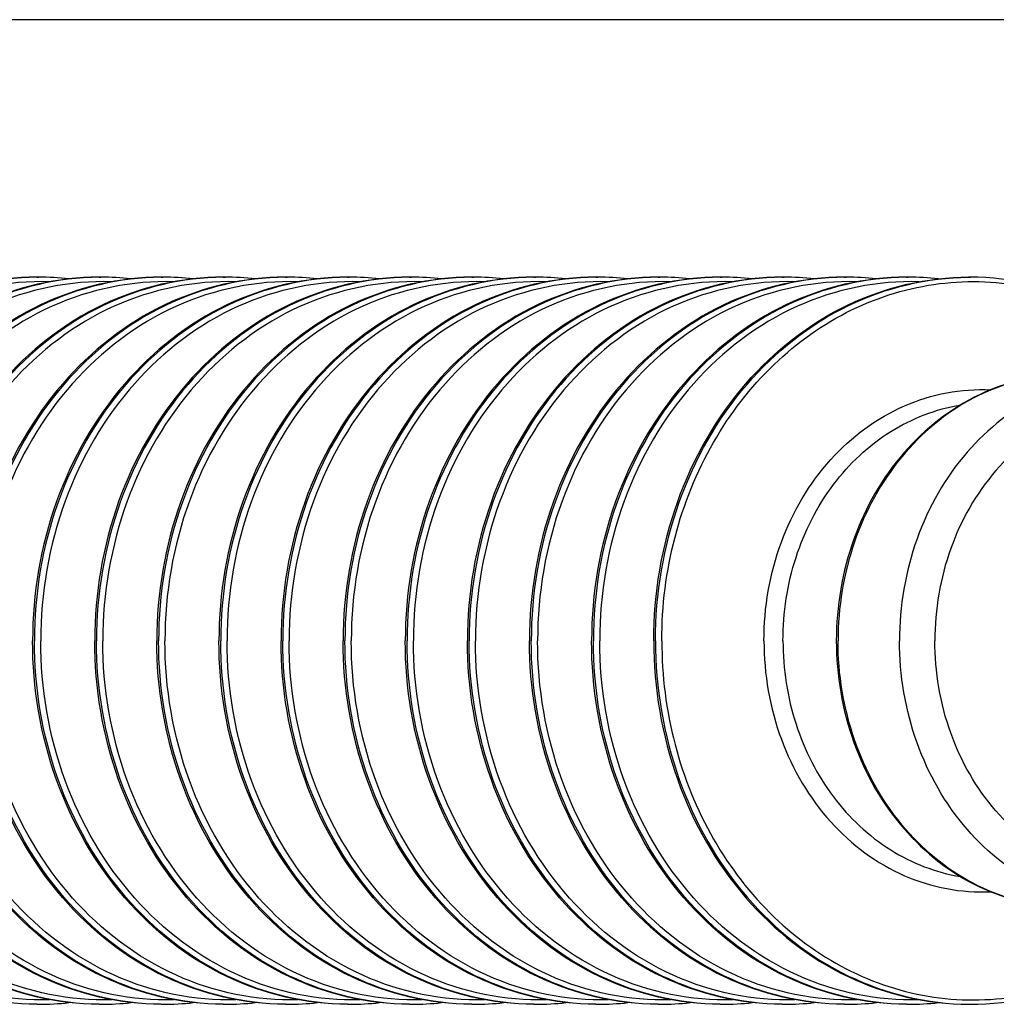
# Model space of a CAD drawing. Header units: metres. Extents: x 70279.8 to 70377.7, y 409251.8 to 409331.5.
# Tile 120 of 244: x 70313.38 to 70313.758, y 409314.969 to 409315.35. Entities that reach past the tile are written whole.
import ezdxf

# ---------------------------------------------------------------- set-up
doc = ezdxf.new("R2010")
doc.units = ezdxf.units.M

# ---------------------------------------------------------------- blocks, each defined once
blk = doc.blocks.new('PASS UNIT_20170322')
at = {"linetype": 'Continuous'}
for p, q in [((6193, -883.62), (6193, -884.3)), ((6474, -883.62), (6474, -884.3)), ((6193, -907.62), (6193, -908.3)), ((6474, -907.62), (6474, -908.3)), ((6193, -931.62), (6193, -932.3)), ((6474, -931.62), (6474, -932.3)), ((6193, -955.62), (6193, -956.3)), ((6474, -955.62), (6474, -956.3)), ((6193, -979.62), (6193, -980.3)), ((6474, -979.62), (6474, -980.3)), ((6193, -1003.62), (6193, -1004.3)), ((6474, -1003.62), (6474, -1004.3)), ((6193, -1027.62), (6193, -1028.3)), ((6474, -1027.62), (6474, -1028.3)), ((6193, -1051.62), (6193, -1052.3)), ((6474, -1051.62), (6474, -1052.3)), ((6193, -1075.62), (6193, -1076.3)), ((6474, -1075.62), (6474, -1076.3)), ((6193, -1099.62), (6193, -1100.3)), ((6474, -1099.62), (6474, -1100.3)), ((6193, -1123.62), (6193, -1124.3)), ((6474, -1123.62), (6474, -1124.3)), ((6193, -1147.62), (6193, -1148.3)), ((6474, -1147.62), (6474, -1148.3)), ((6193, -1171.62), (6193, -1172.3)), ((6474, -1171.62), (6474, -1172.3)), ((6193, -1195.62), (6193, -1196.3)), ((6474, -1195.62), (6474, -1196.3)), ((6193, -1219.62), (6193, -1220.3)), ((6474, -1219.62), (6474, -1220.3)), ((6193, -1243.62), (6193, -1244.3)), ((6474, -1243.62), (6474, -1244.3))]:
    blk.add_line(p, q, dxfattribs=at)
for centre, radius, start, end in [((6298.33, -884.3), 105.33, 179.6289, 180), ((6299.11, -884.29), 106.11, 180.0047, 186.3212), ((6367.89, -884.29), 106.11, 353.6787, 359.9953), ((6368.67, -884.3), 105.33, 0, 0.3711), ((6298.33, -908.3), 105.33, 179.6289, 180), ((6299.11, -908.29), 106.11, 180.0047, 186.3213), ((6367.89, -908.29), 106.11, 353.6787, 359.9953), ((6368.67, -908.3), 105.33, 0, 0.3711), ((6298.33, -932.3), 105.33, 179.6289, 180), ((6368.67, -932.3), 105.33, 0, 0.3711), ((6299.11, -932.29), 106.11, 180.0047, 186.3213), ((6367.89, -932.29), 106.11, 353.6787, 359.9953), ((6298.33, -956.3), 105.33, 179.6289, 180), ((6299.11, -956.29), 106.11, 180.0047, 186.3213), ((6367.89, -956.29), 106.11, 353.6787, 359.9953), ((6368.67, -956.3), 105.33, 0, 0.3711), ((6298.33, -980.3), 105.33, 179.6289, 180), ((6299.11, -980.29), 106.11, 180.0047, 186.3213), ((6367.89, -980.29), 106.11, 353.6787, 359.9953), ((6368.67, -980.3), 105.33, 0, 0.3711), ((6298.33, -1004.3), 105.33, 179.6289, 180), ((6299.11, -1004.29), 106.11, 180.0047, 186.3213), ((6367.89, -1004.29), 106.11, 353.6787, 359.9953), ((6368.67, -1004.3), 105.33, 0, 0.3711), ((6298.33, -1028.3), 105.33, 179.6289, 180), ((6299.11, -1028.29), 106.11, 180.0047, 186.3211), ((6367.89, -1028.29), 106.11, 353.6789, 359.9953), ((6368.67, -1028.3), 105.33, 0, 0.3711), ((6298.33, -1052.3), 105.33, 179.6289, 180), ((6299.11, -1052.29), 106.11, 180.0047, 186.3211), ((6367.89, -1052.29), 106.11, 353.6789, 359.9953), ((6368.67, -1052.3), 105.33, 0, 0.3711), ((6298.33, -1076.3), 105.33, 179.6289, 180), ((6299.11, -1076.29), 106.11, 180.0047, 186.3211), ((6367.89, -1076.29), 106.11, 353.6789, 359.9953), ((6368.67, -1076.3), 105.33, 0, 0.3711), ((6298.33, -1100.3), 105.33, 179.6289, 180), ((6368.67, -1100.3), 105.33, 0, 0.3711), ((6299.11, -1100.29), 106.11, 180.0047, 186.3211), ((6367.89, -1100.29), 106.11, 353.6789, 359.9953), ((6298.33, -1124.3), 105.33, 179.6289, 180), ((6299.11, -1124.29), 106.11, 180.0047, 186.3211), ((6367.89, -1124.29), 106.11, 353.6789, 359.9953), ((6368.67, -1124.3), 105.33, 0, 0.3711), ((6298.33, -1148.3), 105.33, 179.6289, 180), ((6299.11, -1148.29), 106.11, 180.0047, 186.3211), ((6367.89, -1148.29), 106.11, 353.6789, 359.9953), ((6368.67, -1148.3), 105.33, 0, 0.3711), ((6298.33, -1172.3), 105.33, 179.6289, 180), ((6368.67, -1172.3), 105.33, 0, 0.3711), ((6299.11, -1172.29), 106.11, 180.0047, 186.3214), ((6367.89, -1172.29), 106.11, 353.6785, 359.9953), ((6298.33, -1196.3), 105.33, 179.6289, 180), ((6299.11, -1196.29), 106.11, 180.0047, 186.3214), ((6367.89, -1196.29), 106.11, 353.6785, 359.9953), ((6368.67, -1196.3), 105.33, 0, 0.3711), ((6298.33, -1220.3), 105.33, 179.6289, 180), ((6299.11, -1220.29), 106.11, 180.0047, 186.3214), ((6367.89, -1220.29), 106.11, 353.6785, 359.9953), ((6368.67, -1220.3), 105.33, 0, 0.3711), ((6298.33, -1244.3), 105.33, 179.6289, 180), ((6368.67, -1244.3), 105.33, 0, 0.3711)]:
    blk.add_arc(centre, radius, start, end, dxfattribs=at)
for points, knots in [([(6193, -883.62), (6193, -867.69), (6200.74, -834.74), (6232.73, -794.39), (6279.26, -768), (6315.31, -761.94), (6333.5, -761.94)], [0, 0, 0, 0, 0.233218, 0.4766, 0.733672, 1, 1, 1, 1]), ([(6193, -883.62), (6193.11, -867.75), (6201, -834.95), (6233.02, -794.86), (6279.45, -768.64), (6315.38, -762.63), (6333.5, -762.63)], [0, 0, 0, 0, 0.233228, 0.476664, 0.733735, 1, 1, 1, 1]), ([(6474, -883.62), (6474, -867.69), (6466.26, -834.74), (6434.27, -794.39), (6387.74, -768), (6351.69, -761.94), (6333.5, -761.94)], [0, 0, 0, 0, 0.233218, 0.4766, 0.733672, 1, 1, 1, 1]), ([(6474, -883.62), (6473.89, -867.75), (6466, -834.95), (6433.98, -794.86), (6387.55, -768.64), (6351.62, -762.63), (6333.5, -762.63)], [0, 0, 0, 0, 0.233228, 0.476664, 0.733735, 1, 1, 1, 1]), ([(6194.74, -888.5), (6194.24, -872.53), (6201.11, -839.23), (6232.54, -798.18), (6279.03, -771.26), (6315.23, -765.07), (6333.5, -765.07)], [0, 0, 0, 0, 0.233186, 0.47631, 0.733381, 1, 1, 1, 1]), ([(6472.26, -888.5), (6472.76, -872.53), (6465.89, -839.23), (6434.46, -798.18), (6387.97, -771.26), (6351.77, -765.07), (6333.5, -765.07)], [0, 0, 0, 0, 0.233186, 0.47631, 0.733381, 1, 1, 1, 1]), ([(6193, -907.62), (6193, -891.69), (6200.74, -858.74), (6232.73, -818.39), (6279.26, -792), (6315.31, -785.94), (6333.5, -785.94)], [0, 0, 0, 0, 0.233218, 0.4766, 0.733672, 1, 1, 1, 1]), ([(6193, -907.62), (6193.11, -891.75), (6201, -858.95), (6233.02, -818.86), (6279.45, -792.64), (6315.38, -786.63), (6333.5, -786.63)], [0, 0, 0, 0, 0.233228, 0.476664, 0.733735, 1, 1, 1, 1]), ([(6474, -907.62), (6474, -891.69), (6466.26, -858.74), (6434.27, -818.39), (6387.74, -792), (6351.69, -785.94), (6333.5, -785.94)], [0, 0, 0, 0, 0.233218, 0.4766, 0.733672, 1, 1, 1, 1]), ([(6474, -907.62), (6473.89, -891.75), (6466, -858.95), (6433.98, -818.86), (6387.55, -792.64), (6351.62, -786.63), (6333.5, -786.63)], [0, 0, 0, 0, 0.233228, 0.476664, 0.733735, 1, 1, 1, 1]), ([(6194.74, -912.5), (6194.24, -896.53), (6201.11, -863.23), (6232.54, -822.18), (6279.03, -795.26), (6315.23, -789.07), (6333.5, -789.07)], [0, 0, 0, 0, 0.233186, 0.47631, 0.733381, 1, 1, 1, 1]), ([(6472.26, -912.5), (6472.76, -896.53), (6465.89, -863.23), (6434.46, -822.18), (6387.97, -795.26), (6351.77, -789.07), (6333.5, -789.07)], [0, 0, 0, 0, 0.233186, 0.47631, 0.733381, 1, 1, 1, 1]), ([(6193, -931.62), (6193, -915.69), (6200.74, -882.74), (6232.73, -842.39), (6279.26, -816), (6315.31, -809.94), (6333.5, -809.94)], [0, 0, 0, 0, 0.233218, 0.4766, 0.733672, 1, 1, 1, 1]), ([(6474, -931.62), (6474, -915.69), (6466.26, -882.74), (6434.27, -842.39), (6387.74, -816), (6351.69, -809.94), (6333.5, -809.94)], [0, 0, 0, 0, 0.233218, 0.4766, 0.733672, 1, 1, 1, 1]), ([(6193, -931.62), (6193.11, -915.75), (6201, -882.95), (6233.02, -842.86), (6279.45, -816.64), (6315.38, -810.63), (6333.5, -810.63)], [0, 0, 0, 0, 0.233228, 0.476664, 0.733735, 1, 1, 1, 1]), ([(6194.74, -936.5), (6194.24, -920.53), (6201.11, -887.23), (6232.54, -846.18), (6279.03, -819.26), (6315.23, -813.07), (6333.5, -813.07)], [0, 0, 0, 0, 0.233186, 0.47631, 0.733381, 1, 1, 1, 1]), ([(6474, -931.62), (6473.89, -915.75), (6466, -882.95), (6433.98, -842.86), (6387.55, -816.64), (6351.62, -810.63), (6333.5, -810.63)], [0, 0, 0, 0, 0.233228, 0.476664, 0.733735, 1, 1, 1, 1]), ([(6472.26, -936.5), (6472.76, -920.53), (6465.89, -887.23), (6434.46, -846.18), (6387.97, -819.26), (6351.77, -813.07), (6333.5, -813.07)], [0, 0, 0, 0, 0.233186, 0.47631, 0.733381, 1, 1, 1, 1]), ([(6193, -955.62), (6193, -939.69), (6200.74, -906.74), (6232.73, -866.39), (6279.26, -840), (6315.31, -833.94), (6333.5, -833.94)], [0, 0, 0, 0, 0.233218, 0.4766, 0.733672, 1, 1, 1, 1]), ([(6193, -955.62), (6193.11, -939.75), (6201, -906.95), (6233.02, -866.86), (6279.45, -840.64), (6315.38, -834.63), (6333.5, -834.63)], [0, 0, 0, 0, 0.233228, 0.476664, 0.733735, 1, 1, 1, 1]), ([(6194.74, -960.5), (6194.24, -944.53), (6201.11, -911.23), (6232.54, -870.18), (6279.03, -843.26), (6315.23, -837.07), (6333.5, -837.07)], [0, 0, 0, 0, 0.233186, 0.47631, 0.733381, 1, 1, 1, 1]), ([(6474, -955.62), (6474, -939.69), (6466.26, -906.74), (6434.27, -866.39), (6387.74, -840), (6351.69, -833.94), (6333.5, -833.94)], [0, 0, 0, 0, 0.233218, 0.4766, 0.733672, 1, 1, 1, 1]), ([(6474, -955.62), (6473.89, -939.75), (6466, -906.95), (6433.98, -866.86), (6387.55, -840.64), (6351.62, -834.63), (6333.5, -834.63)], [0, 0, 0, 0, 0.233228, 0.476664, 0.733735, 1, 1, 1, 1]), ([(6472.26, -960.5), (6472.76, -944.53), (6465.89, -911.23), (6434.46, -870.18), (6387.97, -843.26), (6351.77, -837.07), (6333.5, -837.07)], [0, 0, 0, 0, 0.233186, 0.47631, 0.733381, 1, 1, 1, 1]), ([(6193, -979.62), (6193, -963.69), (6200.74, -930.74), (6232.73, -890.39), (6279.26, -864), (6315.31, -857.94), (6333.5, -857.94)], [0, 0, 0, 0, 0.233218, 0.4766, 0.733672, 1, 1, 1, 1]), ([(6193, -979.62), (6193.11, -963.75), (6201, -930.95), (6233.02, -890.86), (6279.45, -864.64), (6315.38, -858.63), (6333.5, -858.63)], [0, 0, 0, 0, 0.233228, 0.476664, 0.733735, 1, 1, 1, 1]), ([(6474, -979.62), (6474, -963.69), (6466.26, -930.74), (6434.27, -890.39), (6387.74, -864), (6351.69, -857.94), (6333.5, -857.94)], [0, 0, 0, 0, 0.233218, 0.4766, 0.733672, 1, 1, 1, 1]), ([(6474, -979.62), (6473.89, -963.75), (6466, -930.95), (6433.98, -890.86), (6387.55, -864.64), (6351.62, -858.63), (6333.5, -858.63)], [0, 0, 0, 0, 0.233228, 0.476664, 0.733735, 1, 1, 1, 1]), ([(6194.74, -984.5), (6194.24, -968.53), (6201.11, -935.23), (6232.54, -894.18), (6279.03, -867.26), (6315.23, -861.07), (6333.5, -861.07)], [0, 0, 0, 0, 0.233186, 0.47631, 0.733381, 1, 1, 1, 1]), ([(6472.26, -984.5), (6472.76, -968.53), (6465.89, -935.23), (6434.46, -894.18), (6387.97, -867.26), (6351.77, -861.07), (6333.5, -861.07)], [0, 0, 0, 0, 0.233186, 0.47631, 0.733381, 1, 1, 1, 1]), ([(6193, -1003.62), (6193, -987.69), (6200.74, -954.74), (6232.73, -914.39), (6279.26, -888), (6315.31, -881.94), (6333.5, -881.94)], [0, 0, 0, 0, 0.233218, 0.4766, 0.733672, 1, 1, 1, 1]), ([(6193, -1003.62), (6193.11, -987.75), (6201, -954.95), (6233.02, -914.86), (6279.45, -888.64), (6315.38, -882.63), (6333.5, -882.63)], [0, 0, 0, 0, 0.233228, 0.476664, 0.733735, 1, 1, 1, 1]), ([(6474, -1003.62), (6474, -987.69), (6466.26, -954.74), (6434.27, -914.39), (6387.74, -888), (6351.69, -881.94), (6333.5, -881.94)], [0, 0, 0, 0, 0.233218, 0.4766, 0.733672, 1, 1, 1, 1]), ([(6474, -1003.62), (6473.89, -987.75), (6466, -954.95), (6433.98, -914.86), (6387.55, -888.64), (6351.62, -882.63), (6333.5, -882.63)], [0, 0, 0, 0, 0.233228, 0.476664, 0.733735, 1, 1, 1, 1]), ([(6194.74, -1008.5), (6194.24, -992.53), (6201.11, -959.23), (6232.54, -918.18), (6279.03, -891.26), (6315.23, -885.07), (6333.5, -885.07)], [0, 0, 0, 0, 0.233186, 0.47631, 0.733381, 1, 1, 1, 1]), ([(6472.26, -1008.5), (6472.76, -992.53), (6465.89, -959.23), (6434.46, -918.18), (6387.97, -891.26), (6351.77, -885.07), (6333.5, -885.07)], [0, 0, 0, 0, 0.233186, 0.47631, 0.733381, 1, 1, 1, 1]), ([(6193, -1027.62), (6193, -1011.69), (6200.74, -978.74), (6232.73, -938.39), (6279.26, -912), (6315.31, -905.94), (6333.5, -905.94)], [0, 0, 0, 0, 0.233218, 0.4766, 0.733672, 1, 1, 1, 1]), ([(6193, -1027.62), (6193.11, -1011.75), (6201, -978.95), (6233.02, -938.86), (6279.45, -912.64), (6315.38, -906.63), (6333.5, -906.63)], [0, 0, 0, 0, 0.233228, 0.476664, 0.733735, 1, 1, 1, 1]), ([(6194.74, -1032.5), (6194.24, -1016.53), (6201.11, -983.23), (6232.54, -942.18), (6279.03, -915.26), (6315.23, -909.07), (6333.5, -909.07)], [0, 0, 0, 0, 0.233186, 0.47631, 0.733381, 1, 1, 1, 1]), ([(6474, -1027.62), (6474, -1011.69), (6466.26, -978.74), (6434.27, -938.39), (6387.74, -912), (6351.69, -905.94), (6333.5, -905.94)], [0, 0, 0, 0, 0.233218, 0.4766, 0.733672, 1, 1, 1, 1]), ([(6474, -1027.62), (6473.89, -1011.75), (6466, -978.95), (6433.98, -938.86), (6387.55, -912.64), (6351.62, -906.63), (6333.5, -906.63)], [0, 0, 0, 0, 0.233228, 0.476664, 0.733735, 1, 1, 1, 1]), ([(6472.26, -1032.5), (6472.76, -1016.53), (6465.89, -983.23), (6434.46, -942.18), (6387.97, -915.26), (6351.77, -909.07), (6333.5, -909.07)], [0, 0, 0, 0, 0.233186, 0.47631, 0.733381, 1, 1, 1, 1]), ([(6193, -1051.62), (6193, -1035.69), (6200.74, -1002.74), (6232.73, -962.39), (6279.26, -936), (6315.31, -929.94), (6333.5, -929.94)], [0, 0, 0, 0, 0.233218, 0.4766, 0.733672, 1, 1, 1, 1]), ([(6193, -1051.62), (6193.11, -1035.75), (6201, -1002.95), (6233.02, -962.86), (6279.45, -936.64), (6315.38, -930.63), (6333.5, -930.63)], [0, 0, 0, 0, 0.233228, 0.476664, 0.733735, 1, 1, 1, 1]), ([(6474, -1051.62), (6474, -1035.69), (6466.26, -1002.74), (6434.27, -962.39), (6387.74, -936), (6351.69, -929.94), (6333.5, -929.94)], [0, 0, 0, 0, 0.233218, 0.4766, 0.733672, 1, 1, 1, 1]), ([(6474, -1051.62), (6473.89, -1035.75), (6466, -1002.95), (6433.98, -962.86), (6387.55, -936.64), (6351.62, -930.63), (6333.5, -930.63)], [0, 0, 0, 0, 0.233228, 0.476664, 0.733735, 1, 1, 1, 1]), ([(6194.74, -1056.5), (6194.24, -1040.53), (6201.11, -1007.23), (6232.54, -966.18), (6279.03, -939.26), (6315.23, -933.07), (6333.5, -933.07)], [0, 0, 0, 0, 0.233186, 0.47631, 0.733381, 1, 1, 1, 1]), ([(6472.26, -1056.5), (6472.76, -1040.53), (6465.89, -1007.23), (6434.46, -966.18), (6387.97, -939.26), (6351.77, -933.07), (6333.5, -933.07)], [0, 0, 0, 0, 0.233186, 0.47631, 0.733381, 1, 1, 1, 1]), ([(6193, -1075.62), (6193, -1059.69), (6200.74, -1026.74), (6232.73, -986.39), (6279.26, -960), (6315.31, -953.94), (6333.5, -953.94)], [0, 0, 0, 0, 0.233218, 0.4766, 0.733672, 1, 1, 1, 1]), ([(6193, -1075.62), (6193.11, -1059.75), (6201, -1026.95), (6233.02, -986.86), (6279.45, -960.64), (6315.38, -954.63), (6333.5, -954.63)], [0, 0, 0, 0, 0.233228, 0.476664, 0.733735, 1, 1, 1, 1]), ([(6474, -1075.62), (6474, -1059.69), (6466.26, -1026.74), (6434.27, -986.39), (6387.74, -960), (6351.69, -953.94), (6333.5, -953.94)], [0, 0, 0, 0, 0.233218, 0.4766, 0.733672, 1, 1, 1, 1]), ([(6474, -1075.62), (6473.89, -1059.75), (6466, -1026.95), (6433.98, -986.86), (6387.55, -960.64), (6351.62, -954.63), (6333.5, -954.63)], [0, 0, 0, 0, 0.233228, 0.476664, 0.733735, 1, 1, 1, 1]), ([(6194.74, -1080.5), (6194.24, -1064.53), (6201.11, -1031.23), (6232.54, -990.18), (6279.03, -963.26), (6315.23, -957.07), (6333.5, -957.07)], [0, 0, 0, 0, 0.233186, 0.47631, 0.733381, 1, 1, 1, 1]), ([(6472.26, -1080.5), (6472.76, -1064.53), (6465.89, -1031.23), (6434.46, -990.18), (6387.97, -963.26), (6351.77, -957.07), (6333.5, -957.07)], [0, 0, 0, 0, 0.233186, 0.47631, 0.733381, 1, 1, 1, 1]), ([(6193, -1099.62), (6193, -1083.69), (6200.74, -1050.74), (6232.73, -1010.39), (6279.26, -984), (6315.31, -977.94), (6333.5, -977.94)], [0, 0, 0, 0, 0.233218, 0.4766, 0.733672, 1, 1, 1, 1]), ([(6193, -1099.62), (6193.11, -1083.75), (6201, -1050.95), (6233.02, -1010.86), (6279.45, -984.64), (6315.38, -978.63), (6333.5, -978.63)], [0, 0, 0, 0, 0.233228, 0.476664, 0.733735, 1, 1, 1, 1]), ([(6194.74, -1104.5), (6194.24, -1088.53), (6201.11, -1055.23), (6232.54, -1014.18), (6279.03, -987.26), (6315.23, -981.07), (6333.5, -981.07)], [0, 0, 0, 0, 0.233186, 0.47631, 0.733381, 1, 1, 1, 1]), ([(6474, -1099.62), (6474, -1083.69), (6466.26, -1050.74), (6434.27, -1010.39), (6387.74, -984), (6351.69, -977.94), (6333.5, -977.94)], [0, 0, 0, 0, 0.233218, 0.4766, 0.733672, 1, 1, 1, 1]), ([(6474, -1099.62), (6473.89, -1083.75), (6466, -1050.95), (6433.98, -1010.86), (6387.55, -984.64), (6351.62, -978.63), (6333.5, -978.63)], [0, 0, 0, 0, 0.233228, 0.476664, 0.733735, 1, 1, 1, 1]), ([(6472.26, -1104.5), (6472.76, -1088.53), (6465.89, -1055.23), (6434.46, -1014.18), (6387.97, -987.26), (6351.77, -981.07), (6333.5, -981.07)], [0, 0, 0, 0, 0.233186, 0.47631, 0.733381, 1, 1, 1, 1]), ([(6193, -1123.62), (6193, -1107.69), (6200.74, -1074.74), (6232.73, -1034.39), (6279.26, -1008), (6315.31, -1001.94), (6333.5, -1001.94)], [0, 0, 0, 0, 0.233218, 0.4766, 0.733672, 1, 1, 1, 1]), ([(6193, -1123.62), (6193.11, -1107.75), (6201, -1074.95), (6233.02, -1034.86), (6279.45, -1008.64), (6315.38, -1002.63), (6333.5, -1002.63)], [0, 0, 0, 0, 0.233228, 0.476664, 0.733735, 1, 1, 1, 1]), ([(6474, -1123.62), (6474, -1107.69), (6466.26, -1074.74), (6434.27, -1034.39), (6387.74, -1008), (6351.69, -1001.94), (6333.5, -1001.94)], [0, 0, 0, 0, 0.233218, 0.4766, 0.733672, 1, 1, 1, 1]), ([(6474, -1123.62), (6473.89, -1107.75), (6466, -1074.95), (6433.98, -1034.86), (6387.55, -1008.64), (6351.62, -1002.63), (6333.5, -1002.63)], [0, 0, 0, 0, 0.233228, 0.476664, 0.733735, 1, 1, 1, 1]), ([(6194.74, -1128.5), (6194.24, -1112.53), (6201.11, -1079.23), (6232.54, -1038.18), (6279.03, -1011.26), (6315.23, -1005.07), (6333.5, -1005.07)], [0, 0, 0, 0, 0.233186, 0.47631, 0.733381, 1, 1, 1, 1]), ([(6472.26, -1128.5), (6472.76, -1112.53), (6465.89, -1079.23), (6434.46, -1038.18), (6387.97, -1011.26), (6351.77, -1005.07), (6333.5, -1005.07)], [0, 0, 0, 0, 0.233186, 0.47631, 0.733381, 1, 1, 1, 1]), ([(6193, -1147.62), (6193, -1131.69), (6200.74, -1098.74), (6232.73, -1058.39), (6279.26, -1032), (6315.31, -1025.94), (6333.5, -1025.94)], [0, 0, 0, 0, 0.233218, 0.4766, 0.733672, 1, 1, 1, 1]), ([(6193, -1147.62), (6193.11, -1131.75), (6201, -1098.95), (6233.02, -1058.86), (6279.45, -1032.64), (6315.38, -1026.63), (6333.5, -1026.63)], [0, 0, 0, 0, 0.233228, 0.476664, 0.733735, 1, 1, 1, 1]), ([(6474, -1147.62), (6474, -1131.69), (6466.26, -1098.74), (6434.27, -1058.39), (6387.74, -1032), (6351.69, -1025.94), (6333.5, -1025.94)], [0, 0, 0, 0, 0.233218, 0.4766, 0.733672, 1, 1, 1, 1]), ([(6474, -1147.62), (6473.89, -1131.75), (6466, -1098.95), (6433.98, -1058.86), (6387.55, -1032.64), (6351.62, -1026.63), (6333.5, -1026.63)], [0, 0, 0, 0, 0.233228, 0.476664, 0.733735, 1, 1, 1, 1]), ([(6194.74, -1152.5), (6194.24, -1136.53), (6201.11, -1103.23), (6232.54, -1062.18), (6279.03, -1035.26), (6315.23, -1029.07), (6333.5, -1029.07)], [0, 0, 0, 0, 0.233186, 0.47631, 0.733381, 1, 1, 1, 1]), ([(6472.26, -1152.5), (6472.76, -1136.53), (6465.89, -1103.23), (6434.46, -1062.18), (6387.97, -1035.26), (6351.77, -1029.07), (6333.5, -1029.07)], [0, 0, 0, 0, 0.233186, 0.47631, 0.733381, 1, 1, 1, 1]), ([(6193, -1171.62), (6193, -1155.69), (6200.74, -1122.74), (6232.73, -1082.39), (6279.26, -1056), (6315.31, -1049.94), (6333.5, -1049.94)], [0, 0, 0, 0, 0.233218, 0.4766, 0.733672, 1, 1, 1, 1]), ([(6474, -1171.62), (6474, -1155.69), (6466.26, -1122.74), (6434.27, -1082.39), (6387.74, -1056), (6351.69, -1049.94), (6333.5, -1049.94)], [0, 0, 0, 0, 0.233218, 0.4766, 0.733672, 1, 1, 1, 1]), ([(6193, -1171.62), (6193.11, -1155.75), (6201, -1122.95), (6233.02, -1082.86), (6279.45, -1056.64), (6315.38, -1050.63), (6333.5, -1050.63)], [0, 0, 0, 0, 0.233228, 0.476664, 0.733735, 1, 1, 1, 1]), ([(6194.74, -1176.5), (6194.24, -1160.53), (6201.11, -1127.23), (6232.54, -1086.18), (6279.03, -1059.26), (6315.23, -1053.07), (6333.5, -1053.07)], [0, 0, 0, 0, 0.233186, 0.47631, 0.733381, 1, 1, 1, 1]), ([(6474, -1171.62), (6473.89, -1155.75), (6466, -1122.95), (6433.98, -1082.86), (6387.55, -1056.64), (6351.62, -1050.63), (6333.5, -1050.63)], [0, 0, 0, 0, 0.233228, 0.476664, 0.733735, 1, 1, 1, 1]), ([(6472.26, -1176.5), (6472.76, -1160.53), (6465.89, -1127.23), (6434.46, -1086.18), (6387.97, -1059.26), (6351.77, -1053.07), (6333.5, -1053.07)], [0, 0, 0, 0, 0.233186, 0.47631, 0.733381, 1, 1, 1, 1]), ([(6193, -1195.62), (6193, -1179.69), (6200.74, -1146.74), (6232.73, -1106.39), (6279.26, -1080), (6315.31, -1073.94), (6333.5, -1073.94)], [0, 0, 0, 0, 0.233218, 0.4766, 0.733672, 1, 1, 1, 1]), ([(6193, -1195.62), (6193.11, -1179.75), (6201, -1146.95), (6233.02, -1106.86), (6279.45, -1080.64), (6315.38, -1074.63), (6333.5, -1074.63)], [0, 0, 0, 0, 0.233228, 0.476664, 0.733735, 1, 1, 1, 1]), ([(6474, -1195.62), (6474, -1179.69), (6466.26, -1146.74), (6434.27, -1106.39), (6387.74, -1080), (6351.69, -1073.94), (6333.5, -1073.94)], [0, 0, 0, 0, 0.233218, 0.4766, 0.733672, 1, 1, 1, 1]), ([(6474, -1195.62), (6473.89, -1179.75), (6466, -1146.95), (6433.98, -1106.86), (6387.55, -1080.64), (6351.62, -1074.63), (6333.5, -1074.63)], [0, 0, 0, 0, 0.233228, 0.476664, 0.733735, 1, 1, 1, 1]), ([(6194.74, -1200.5), (6194.24, -1184.53), (6201.11, -1151.23), (6232.54, -1110.18), (6279.03, -1083.26), (6315.23, -1077.07), (6333.5, -1077.07)], [0, 0, 0, 0, 0.233186, 0.47631, 0.733381, 1, 1, 1, 1]), ([(6472.26, -1200.5), (6472.76, -1184.53), (6465.89, -1151.23), (6434.46, -1110.18), (6387.97, -1083.26), (6351.77, -1077.07), (6333.5, -1077.07)], [0, 0, 0, 0, 0.233186, 0.47631, 0.733381, 1, 1, 1, 1]), ([(6193, -1219.62), (6193, -1203.69), (6200.74, -1170.74), (6232.73, -1130.39), (6279.26, -1104), (6315.31, -1097.94), (6333.5, -1097.94)], [0, 0, 0, 0, 0.233218, 0.4766, 0.733672, 1, 1, 1, 1]), ([(6193, -1219.62), (6193.11, -1203.75), (6201, -1170.95), (6233.02, -1130.86), (6279.45, -1104.64), (6315.38, -1098.63), (6333.5, -1098.63)], [0, 0, 0, 0, 0.233228, 0.476664, 0.733735, 1, 1, 1, 1]), ([(6474, -1219.62), (6474, -1203.69), (6466.26, -1170.74), (6434.27, -1130.39), (6387.74, -1104), (6351.69, -1097.94), (6333.5, -1097.94)], [0, 0, 0, 0, 0.233218, 0.4766, 0.733672, 1, 1, 1, 1]), ([(6474, -1219.62), (6473.89, -1203.75), (6466, -1170.95), (6433.98, -1130.86), (6387.55, -1104.64), (6351.62, -1098.63), (6333.5, -1098.63)], [0, 0, 0, 0, 0.233228, 0.476664, 0.733735, 1, 1, 1, 1]), ([(6194.74, -1224.5), (6194.24, -1208.53), (6201.11, -1175.23), (6232.54, -1134.18), (6279.03, -1107.26), (6315.23, -1101.07), (6333.5, -1101.07)], [0, 0, 0, 0, 0.233186, 0.47631, 0.733381, 1, 1, 1, 1]), ([(6472.26, -1224.5), (6472.76, -1208.53), (6465.89, -1175.23), (6434.46, -1134.18), (6387.97, -1107.26), (6351.77, -1101.07), (6333.5, -1101.07)], [0, 0, 0, 0, 0.233186, 0.47631, 0.733381, 1, 1, 1, 1]), ([(6333.5, -1121.94), (6315.31, -1121.94), (6279.26, -1128), (6232.73, -1154.39), (6200.74, -1194.74), (6193, -1227.69), (6193, -1243.62)], [0, 0, 0, 0, 0.266328, 0.5234, 0.766782, 1, 1, 1, 1]), ([(6333.5, -1121.94), (6351.69, -1121.94), (6387.74, -1128), (6434.27, -1154.39), (6466.26, -1194.74), (6474, -1227.69), (6474, -1243.62)], [0, 0, 0, 0, 0.266328, 0.5234, 0.766782, 1, 1, 1, 1]), ([(6333.5, -1122.63), (6315.38, -1122.63), (6279.45, -1128.64), (6233.02, -1154.86), (6201, -1194.95), (6193.11, -1227.75), (6193, -1243.62)], [0, 0, 0, 0, 0.266266, 0.523336, 0.766772, 1, 1, 1, 1]), ([(6333.5, -1125.07), (6320.05, -1125.07), (6293.29, -1128.44), (6256.38, -1143.29), (6225.75, -1166.79), (6204.09, -1197.17), (6193.5, -1231.95), (6195.12, -1267.98), (6208.74, -1301.87), (6224.61, -1320.73), (6233.8, -1328.94)], [0, 0, 0, 0, 0.135551, 0.268361, 0.396471, 0.519366, 0.638305, 0.756037, 0.875792, 1, 1, 1, 1]), ([(6333.5, -1122.63), (6351.62, -1122.63), (6387.55, -1128.64), (6433.98, -1154.86), (6466, -1194.95), (6473.89, -1227.75), (6474, -1243.62)], [0, 0, 0, 0, 0.266266, 0.523336, 0.766772, 1, 1, 1, 1]), ([(6333.5, -1125.07), (6346.95, -1125.07), (6373.71, -1128.44), (6410.63, -1143.29), (6441.26, -1166.79), (6462.91, -1197.17), (6473.5, -1231.95), (6471.88, -1267.98), (6458.26, -1301.87), (6442.39, -1320.73), (6433.19, -1328.94)], [0, 0, 0, 0, 0.135551, 0.268361, 0.396471, 0.519366, 0.638304, 0.756037, 0.875792, 1, 1, 1, 1]), ([(6333.5, -1164.54), (6320.61, -1164.54), (6295.07, -1168.94), (6262.37, -1188.09), (6240.47, -1217.27), (6235.98, -1240.83), (6236.52, -1252.08)], [0, 0, 0, 0, 0.266776, 0.52384, 0.766819, 1, 1, 1, 1]), ([(6333.5, -1164.54), (6346.39, -1164.54), (6371.93, -1168.94), (6404.63, -1188.09), (6426.52, -1217.27), (6431.02, -1240.83), (6430.48, -1252.08)], [0, 0, 0, 0, 0.266775, 0.52384, 0.766819, 1, 1, 1, 1]), ([(6333.5, -1171.89), (6322.63, -1171.89), (6301.06, -1175.19), (6272.51, -1189.67), (6251.29, -1212.06), (6243.94, -1230.96), (6242.4, -1240.44)], [0, 0, 0, 0, 0.264636, 0.521501, 0.766167, 1, 1, 1, 1]), ([(6333.5, -1171.89), (6344.37, -1171.89), (6365.94, -1175.19), (6394.49, -1189.67), (6415.71, -1212.06), (6423.06, -1230.96), (6424.6, -1240.44)], [0, 0, 0, 0, 0.264636, 0.521501, 0.766167, 1, 1, 1, 1]), ([(6333.5, -1192.5), (6320.2, -1192.5), (6293.81, -1196.95), (6259.69, -1216.39), (6236.19, -1246.19), (6230.5, -1270.56), (6230.5, -1282.37)], [0, 0, 0, 0, 0.264681, 0.520938, 0.764936, 1, 1, 1, 1]), ([(6230.62, -1278.15), (6231.24, -1266.8), (6237.86, -1243.63), (6261.48, -1215.61), (6294.9, -1197.35), (6320.56, -1193.17), (6333.5, -1193.17)], [0, 0, 0, 0, 0.233343, 0.477174, 0.734215, 1, 1, 1, 1]), ([(6436.5, -1282.37), (6436.5, -1270.56), (6430.81, -1246.19), (6407.31, -1216.39), (6373.19, -1196.95), (6346.8, -1192.5), (6333.5, -1192.5)], [0, 0, 0, 0, 0.235064, 0.479062, 0.73532, 1, 1, 1, 1]), ([(6436.38, -1278.13), (6435.76, -1266.79), (6429.13, -1243.62), (6405.51, -1215.61), (6372.09, -1197.35), (6346.44, -1193.17), (6333.5, -1193.17)], [0, 0, 0, 0, 0.233344, 0.477177, 0.734217, 1, 1, 1, 1]), ([(6230.5, -1306.12), (6230.5, -1294.44), (6236.17, -1270.28), (6259.62, -1240.71), (6293.74, -1221.36), (6320.17, -1216.92), (6333.5, -1216.92)], [0, 0, 0, 0, 0.233218, 0.4766, 0.733672, 1, 1, 1, 1]), ([(6436.5, -1306.12), (6436.5, -1294.44), (6430.83, -1270.28), (6407.38, -1240.71), (6373.26, -1221.36), (6346.83, -1216.92), (6333.5, -1216.92)], [0, 0, 0, 0, 0.233218, 0.4766, 0.733672, 1, 1, 1, 1]), ([(6333.5, -1391.66), (6321.46, -1391.66), (6297.6, -1387.65), (6266.8, -1370.19), (6245.62, -1343.44), (6237.99, -1311.12), (6245.62, -1278.8), (6266.8, -1252.05), (6297.6, -1234.59), (6321.46, -1230.58), (6333.5, -1230.58)], [0, 0, 0, 0, 0.133164, 0.2617, 0.383391, 0.5, 0.616609, 0.7383, 0.866836, 1, 1, 1, 1]), ([(6333.5, -1391.66), (6345.54, -1391.66), (6369.4, -1387.65), (6400.2, -1370.19), (6421.38, -1343.44), (6429.01, -1311.12), (6421.38, -1278.8), (6400.2, -1252.05), (6369.4, -1234.59), (6345.54, -1230.58), (6333.5, -1230.58)], [0, 0, 0, 0, 0.133164, 0.2617, 0.383391, 0.5, 0.616609, 0.7383, 0.866836, 1, 1, 1, 1]), ([(6193, -1244.3), (6193, -1260.32), (6200.75, -1293.41), (6221.76, -1319.84), (6234.39, -1330.74)], [0, 0, 0, 0, 0.489701, 1, 1, 1, 1]), ([(6432.61, -1330.74), (6445.24, -1319.83), (6466.25, -1293.41), (6474, -1260.32), (6474, -1244.3)], [0, 0, 0, 0, 0.510299, 1, 1, 1, 1])]:
    blk.add_open_spline(points, degree=3, knots=knots, dxfattribs=at)

msp = doc.modelspace()

# ---------------------------------------------------------------- linework, layer by layer
msp.add_line((70319.15, 409315.35), (70308.975, 409315.35))

# ---------------------------------------------------------------- block references
at = {"xscale": 0.001, "yscale": 0.001, "zscale": 0.001, "rotation": 90}
msp.add_blockref('PASS UNIT_20170322', (70312.50338, 409308.77649), dxfattribs=at)

doc.saveas('drawing.dxf')
